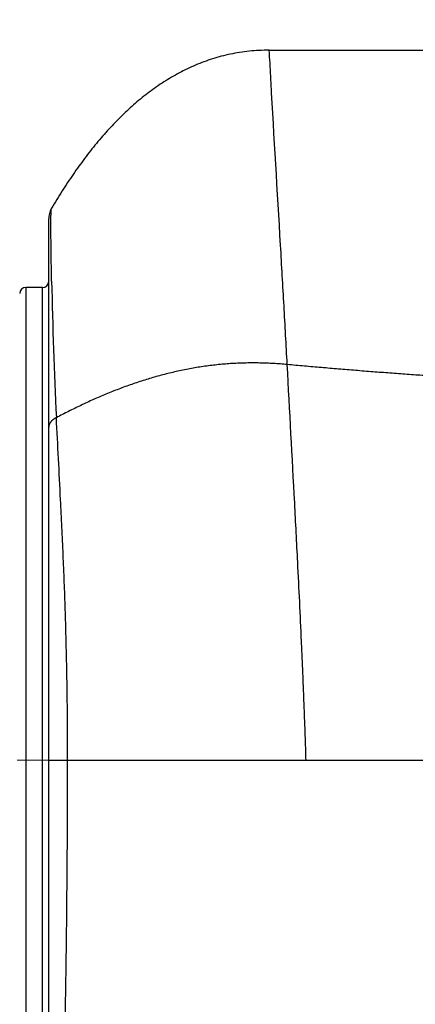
# Model space of a CAD drawing. Header units: millimetres. Extents: x 0 to 1076, y 0 to 742.
# Tile 86 of 127: x 367.5 to 377.09, y 374.68 to 398.54. Entities that reach past the tile are written whole.
import ezdxf

# ---------------------------------------------------------------- set-up
doc = ezdxf.new("R2010")
doc.units = ezdxf.units.MM
doc.header["$LTSCALE"] = 0.454724
doc.linetypes.add('CENTER', pattern=[50.8, 31.75, -6.35, 6.35, -6.35])
doc.layers.add('NoLayerName_001', color=7, linetype='Continuous')
doc.layers.add('NoLayerName_007', color=7, linetype='Continuous')
doc.styles.get("Standard").update_dxf_attribs({"font": 'txt', "bigfont": 'extfont2'})
doc.dimstyles.get("Standard").update_dxf_attribs({"dimtxt": 2.5, "dimasz": 2.5, "dimexe": 1, "dimexo": 1, "dimtad": 1, "dimdec": 3, "dimzin": 0, "dimdsep": 46, "dimtxsty": 'Standard', "dimcen": 2.5, "dimadec": 3, "dimazin": 0, "dimtfac": 0.75, "dimtdec": 3, "dimtmove": 0, "dimatfit": 3, "dimfxl": 1, "dimarcsym": 0})

# ---------------------------------------------------------------- blocks, each defined once
blk = doc.blocks.new('_OPEN30')
at = {"color": 0, "linetype": 'ByBlock', "lineweight": -2}
for p, q in [((-1, 0.267949), (0, 0)), ((0, 0), (-1, -0.267949)), ((0, 0), (-1, 0))]:
    blk.add_line(p, q, dxfattribs=at)
blk = doc.blocks.new('*D128')
at = {"layer": 'Defpoints', "color": 0}
for p in [(475, 422.9), (314, 418.75), (475, 318.75)]:
    blk.add_point(p, dxfattribs=at)
at = {"layer": 'NoLayerName_001', "color": 0, "linetype": 'Continuous', "lineweight": 13}
for p, q in [((475, 420.4), (475, 316.25)), ((314, 416.25), (314, 316.25)), ((317.75, 318.75), (471.25, 318.75))]:
    blk.add_line(p, q, dxfattribs=at)
at = {"layer": 'NoLayerName_001', "color": 0, "lineweight": 13, "xscale": 3.75, "yscale": 3.75, "zscale": 3.75, "rotation": 180}
blk.add_blockref('_OPEN30', (314, 318.75), dxfattribs=at)
at = {"layer": 'NoLayerName_001', "color": 0, "lineweight": 13, "xscale": 3.75, "yscale": 3.75, "zscale": 3.75}
blk.add_blockref('_OPEN30', (475, 318.75), dxfattribs=at)
at = {"layer": 'NoLayerName_001', "color": 0, "lineweight": 13, "insert": (394.5, 325.717), "char_height": 8.75, "attachment_point": 5}
blk.add_mtext('\\W0.8000;161', dxfattribs=at)

msp = doc.modelspace()

# ---------------------------------------------------------------- linework, layer by layer
at = {"layer": 'NoLayerName_001', "color": 60, "linetype": 'Continuous', "lineweight": 25}
for p, q in [((373.550062, 397.8), (380.118906, 397.8)), ((368.200062, 367.811208), (368.200062, 393.714842)), ((368.050062, 392.05), (367.646186, 392.05)), ((367.646186, 392.05), (367.646186, 369.15)), ((368.050062, 369.15), (368.050062, 392.05)), ((368.200062, 380.6), (374.443538, 380.6))]:
    msp.add_line(p, q, dxfattribs=at)
at = {"layer": 'NoLayerName_001', "color": 4, "linetype": 'CENTER', "lineweight": 13}
msp.add_line((410.75, 380.6), (344.657276, 380.6), dxfattribs=at)
at = {"layer": 'NoLayerName_001', "color": 60, "linetype": 'Continuous', "lineweight": 25}
for centre, radius, start, end in [((368.700062, 393.714836), 0.5, 149.4882625, 179.9997731), ((368.050062, 392.2), 0.15, 270, 0), ((477.692362, 394.340357), 109.441469, 181.11744311, 182.85158082), ((367.646186, 391.9), 0.15, 90, 178.5)]:
    msp.add_arc(centre, radius, start, end, dxfattribs=at)
for points, knots in [([(373.550062, 397.8), (373.468024, 397.797898), (373.305964, 397.796855), (373.066522, 397.77713), (372.833833, 397.747158), (372.607623, 397.705591), (372.387576, 397.653471), (372.173384, 397.591221), (371.964739, 397.519422), (371.761322, 397.438637), (371.562861, 397.349335), (371.369182, 397.251783), (371.180112, 397.146289), (370.995479, 397.033151), (370.81511, 396.912671), (370.638833, 396.785148), (370.466476, 396.650879), (370.297852, 396.510167), (370.132835, 396.363227), (369.971323, 396.210246), (369.813203, 396.051414), (369.658365, 395.886919), (369.5067, 395.716952), (369.358097, 395.541702), (369.212444, 395.361355), (369.069629, 395.176089), (368.929582, 394.986037), (368.79224, 394.791319), (368.65749, 394.592086), (368.525404, 394.388379), (368.395363, 394.180649), (368.311746, 394.039402), (368.269304, 393.968717)], [0, 0, 0, 0, 0.246197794, 0.485960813, 0.720208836, 0.949816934, 1.175606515, 1.398337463, 1.618701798, 1.837318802, 2.0547218, 2.271373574, 2.487694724, 2.704064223, 2.92081894, 3.138253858, 3.356622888, 3.576141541, 3.797003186, 4.019382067, 4.243428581, 4.469270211, 4.697012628, 4.926740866, 5.15852054, 5.392404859, 5.628449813, 5.866702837, 6.107200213, 6.349967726, 6.595021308, 6.842367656, 6.842367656, 6.842367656, 6.842367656]), ([(368.254396, 393.63284), (368.254433, 393.642821), (368.254485, 393.660289), (368.254626, 393.685242), (368.254791, 393.7077), (368.254982, 393.727662), (368.255186, 393.745128), (368.255388, 393.760098), (368.255619, 393.775068), (368.255882, 393.790037), (368.256183, 393.805006), (368.25647, 393.81748), (368.256725, 393.827459), (368.256929, 393.834943), (368.257149, 393.842426), (368.257387, 393.849909), (368.257644, 393.85739), (368.257924, 393.86487), (368.258226, 393.872348), (368.258555, 393.879825), (368.258914, 393.8873), (368.259307, 393.894775), (368.259739, 393.902251), (368.260212, 393.909729), (368.260733, 393.917205), (368.261328, 393.924672), (368.262022, 393.932121), (368.262847, 393.939544), (368.263802, 393.946962), (368.265089, 393.954344), (368.266232, 393.96182), (368.268401, 393.966383), (368.269305, 393.968702)], [0, 0, 0, 0, 0.0299442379, 0.0524026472, 0.074861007, 0.0973191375, 0.1122910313, 0.1272627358, 0.1422342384, 0.1572056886, 0.172177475, 0.1871500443, 0.1946367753, 0.2021237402, 0.2096106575, 0.2170972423, 0.2245832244, 0.2320683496, 0.2395523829, 0.2470355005, 0.2545188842, 0.2620039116, 0.269492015, 0.2769846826, 0.2844810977, 0.2919742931, 0.2994569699, 0.3069230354, 0.3143830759, 0.3218790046, 0.329442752, 0.3369105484, 0.3369105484, 0.3369105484, 0.3369105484]), ([(368.271707, 392.206048), (368.270362, 392.277381), (368.267572, 392.420045), (368.263988, 392.634051), (368.260759, 392.848065), (368.258256, 393.038306), (368.256326, 393.204771), (368.255252, 393.323677), (368.254659, 393.418804), (368.254378, 393.490149), (368.254249, 393.561495), (368.254364, 393.609058), (368.254396, 393.63284)], [0, 0, 0, 0, 0.214036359, 0.428072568, 0.6421099, 0.856149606, 0.998844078, 1.141537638, 1.212883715, 1.284229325, 1.355574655, 1.426920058, 1.426920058, 1.426920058, 1.426920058]), ([(373.986405, 390.183912), (373.931072, 390.188548), (373.820456, 390.198563), (373.654172, 390.209131), (373.487734, 390.217011), (373.321164, 390.221703), (373.154539, 390.22332), (372.987917, 390.221776), (372.82136, 390.216993), (372.654928, 390.20889), (372.48868, 390.197386), (372.322684, 390.182402), (372.156997, 390.164011), (371.991676, 390.142289), (371.826782, 390.117308), (371.662373, 390.089144), (371.498508, 390.057871), (371.335245, 390.023563), (371.172644, 389.986294), (371.010761, 389.946137), (370.849639, 389.903164), (370.689304, 389.857454), (370.529772, 389.809084), (370.371058, 389.758131), (370.213176, 389.704671), (370.056139, 389.648781), (369.899961, 389.590537), (369.744657, 389.530017), (369.590238, 389.467293), (369.436708, 389.402446), (369.284061, 389.335559), (369.132289, 389.266715), (368.981387, 389.195994), (368.831337, 389.123493), (368.682166, 389.049231), (368.53374, 388.973528), (368.435582, 388.921556), (368.386409, 388.895761)], [0, 0, 0, 0, 0.166580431, 0.33318694, 0.499808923, 0.666436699, 0.833061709, 0.999679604, 1.166292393, 1.332906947, 1.499535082, 1.666191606, 1.832884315, 1.999615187, 2.166382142, 2.333179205, 2.499996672, 2.666821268, 2.833636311, 3.000421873, 3.1671645, 3.333875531, 3.500567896, 3.667251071, 3.833931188, 4.000611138, 4.167290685, 4.333966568, 4.500632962, 4.667289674, 4.833942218, 5.000593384, 5.16724294, 5.333887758, 5.500521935, 5.667136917, 5.833721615, 5.833721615, 5.833721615, 5.833721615]), ([(368.386409, 388.895761), (368.383291, 388.894228), (368.377033, 388.891208), (368.367777, 388.886406), (368.358607, 388.881436), (368.349546, 388.876263), (368.340599, 388.870891), (368.331777, 388.865314), (368.323088, 388.859528), (368.314542, 388.853529), (368.306149, 388.847313), (368.297919, 388.840877), (368.289871, 388.834215), (368.282023, 388.827321), (368.274391, 388.82019), (368.266996, 388.812819), (368.259854, 388.805202), (368.252984, 388.797335), (368.246406, 388.789214), (368.240143, 388.780839), (368.234222, 388.772215), (368.228675, 388.763346), (368.22353, 388.754238), (368.218819, 388.744897), (368.214571, 388.735329), (368.210819, 388.725542), (368.20759, 388.715559), (368.204901, 388.705412), (368.202768, 388.69514), (368.201237, 388.684778), (368.200229, 388.674365), (368.200169, 388.667401), (368.200062, 388.663927)], [0, 0, 0, 0, 0.0104202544, 0.0208466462, 0.0312771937, 0.041710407, 0.0521453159, 0.0625814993, 0.0730191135, 0.0834589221, 0.0939023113, 0.1043493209, 0.1147967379, 0.125242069, 0.1356841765, 0.1461233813, 0.1565615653, 0.1670022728, 0.177450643, 0.1879072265, 0.1983663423, 0.2088242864, 0.2192801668, 0.229736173, 0.2401978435, 0.2506739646, 0.2611652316, 0.2716604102, 0.2821489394, 0.2926222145, 0.3030740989, 0.3135014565, 0.3135014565, 0.3135014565, 0.3135014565]), ([(368.660273, 380.6), (368.660113, 380.710684), (368.660028, 380.932054), (368.658495, 381.264108), (368.656119, 381.596164), (368.652749, 381.928215), (368.648424, 382.260259), (368.643131, 382.592291), (368.636872, 382.924307), (368.629644, 383.256305), (368.621447, 383.588278), (368.61228, 383.920225), (368.60214, 384.25214), (368.591027, 384.58402), (368.578941, 384.915861), (368.565872, 385.24766), (368.551901, 385.579418), (368.537124, 385.911138), (368.516504, 386.353389), (368.467121, 387.348309), (368.420573, 388.232545), (368.386409, 388.895761)], [0, 0, 0, 0, 0.332051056, 0.664109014, 0.996172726, 1.328241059, 1.660312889, 1.992387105, 2.324462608, 2.65653831, 2.988613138, 3.32068603, 3.652755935, 3.984821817, 4.316882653, 4.648937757, 4.980988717, 5.313037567, 5.645085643, 6.309181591, 8.301465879, 8.301465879, 8.301465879, 8.301465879]), ([(368.450996, 370.684054), (368.456496, 370.766536), (368.467736, 370.931484), (368.483157, 371.179001), (368.497687, 371.426573), (368.511149, 371.674204), (368.52356, 371.921891), (368.53497, 372.169625), (368.545449, 372.4174), (368.555059, 372.665211), (368.563866, 372.913051), (368.571933, 373.160915), (368.57932, 373.4088), (368.586088, 373.656703), (368.592299, 373.90462), (368.599919, 374.235192), (368.608322, 374.648431), (368.616956, 375.144345), (368.624503, 375.640275), (368.632195, 376.218877), (368.6405, 376.962814), (368.6485, 377.872094), (368.654864, 378.781387), (368.658731, 379.608026), (368.660169, 380.186677), (368.660234, 380.517335), (368.660274, 380.6)], [0, 0, 0, 0, 0.247994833, 0.495991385, 0.743988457, 0.99198514, 1.239981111, 1.487977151, 1.735973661, 1.983970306, 2.231966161, 2.4799612, 2.727956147, 2.975951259, 3.223946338, 3.471940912, 3.96792913, 4.4639174, 4.959904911, 5.455892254, 6.19987474, 7.191854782, 8.183834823, 8.9278174, 9.671798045, 9.919791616, 9.919791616, 9.919791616, 9.919791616])]:
    msp.add_open_spline(points, degree=3, knots=knots, dxfattribs=at)
at = {"layer": 'NoLayerName_007', "color": 60, "linetype": 'Continuous', "lineweight": 25}
msp.add_line((374.443538, 380.6), (386.550062, 380.6), dxfattribs=at)
for points, knots in [([(373.986405, 390.183912), (373.960398, 390.656696), (373.907944, 391.619805), (373.778912, 393.895965), (373.65412, 395.908873), (373.571569, 397.449935), (373.557108, 397.695025), (373.554084, 397.747547), (373.551342, 397.782512), (373.550062, 397.8)], [0, 0, 0, 0, 1.420498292, 2.893607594, 6.839435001, 7.470767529, 7.523378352, 7.575988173, 7.628591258, 7.628591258, 7.628591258, 7.628591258]), ([(374.443538, 380.6), (374.438379, 380.759832), (374.428386, 381.079507), (374.41145, 381.558956), (374.393468, 382.038368), (374.374319, 382.517737), (374.354155, 382.997068), (374.326021, 383.636128), (374.28876, 384.434862), (374.233539, 385.552935), (374.134389, 387.469375), (374.046595, 389.066125), (373.986405, 390.183912)], [0, 0, 0, 0, 0.479746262, 0.959492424, 1.439240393, 1.918991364, 2.398745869, 2.878503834, 3.838026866, 4.797550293, 6.23680987, 9.595028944, 9.595028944, 9.595028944, 9.595028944]), ([(386.472366, 389.600021), (386.333434, 389.600292), (386.055569, 389.600542), (385.638773, 389.602671), (385.221983, 389.605879), (384.805201, 389.610379), (384.388435, 389.616145), (383.971689, 389.623213), (383.554967, 389.631605), (383.138276, 389.641346), (382.721619, 389.652461), (382.305002, 389.664937), (381.888428, 389.678761), (381.4719, 389.69392), (381.055423, 389.7104), (380.639, 389.728188), (380.222635, 389.747271), (379.806331, 389.767636), (379.390092, 389.789271), (378.973921, 389.812167), (378.55782, 389.836317), (378.141793, 389.86171), (377.725843, 389.888338), (377.309972, 389.916193), (376.894182, 389.945264), (376.478479, 389.975547), (376.062867, 390.007059), (375.647352, 390.039822), (375.23194, 390.073839), (374.816641, 390.109182), (374.401442, 390.14566), (374.12476, 390.171269), (373.986405, 390.183912)], [0, 0, 0, 0, 0.416795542, 0.833595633, 1.250398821, 1.667203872, 2.08400977, 2.500815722, 2.917621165, 3.334425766, 3.751229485, 4.168032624, 4.584835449, 5.001638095, 5.418440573, 5.835242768, 6.252044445, 6.668845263, 7.085645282, 7.502445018, 7.919244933, 8.336045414, 8.752846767, 9.169649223, 9.586452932, 10.003257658, 10.420062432, 10.836866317, 11.25366854, 11.67046849, 12.087265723, 12.504059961, 12.504059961, 12.504059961, 12.504059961])]:
    msp.add_open_spline(points, degree=3, knots=knots, dxfattribs=at)

# ---------------------------------------------------------------- dimensions: what is measured, and where the dimension line sits
at = {"layer": 'NoLayerName_001', "color": 3, "linetype": 'Continuous', "lineweight": 13}
dim = msp.add_linear_dim(base=(475, 318.75), p1=(314, 418.75), p2=(475, 422.9), text='\\W0.8000;<>', dimstyle='Standard', override={"dimtxt": 8.75, "dimasz": 3.75, "dimexe": 2.5, "dimexo": 2.5, "dimgap": 2.5, "dimzin": 8, "dimblk": 'OPEN30', "dimclrd": 0, "dimclre": 0, "dimclrt": 0, "dimtp": 0, "dimtm": 0, "dimlwd": 13, "dimlwe": 13}, dxfattribs=at)
dim.commit()
dim.dimension.update_dxf_attribs({"geometry": '*D128', "text_midpoint": (394.5, 318.75), "dimtype": 160})

doc.saveas('drawing.dxf')
